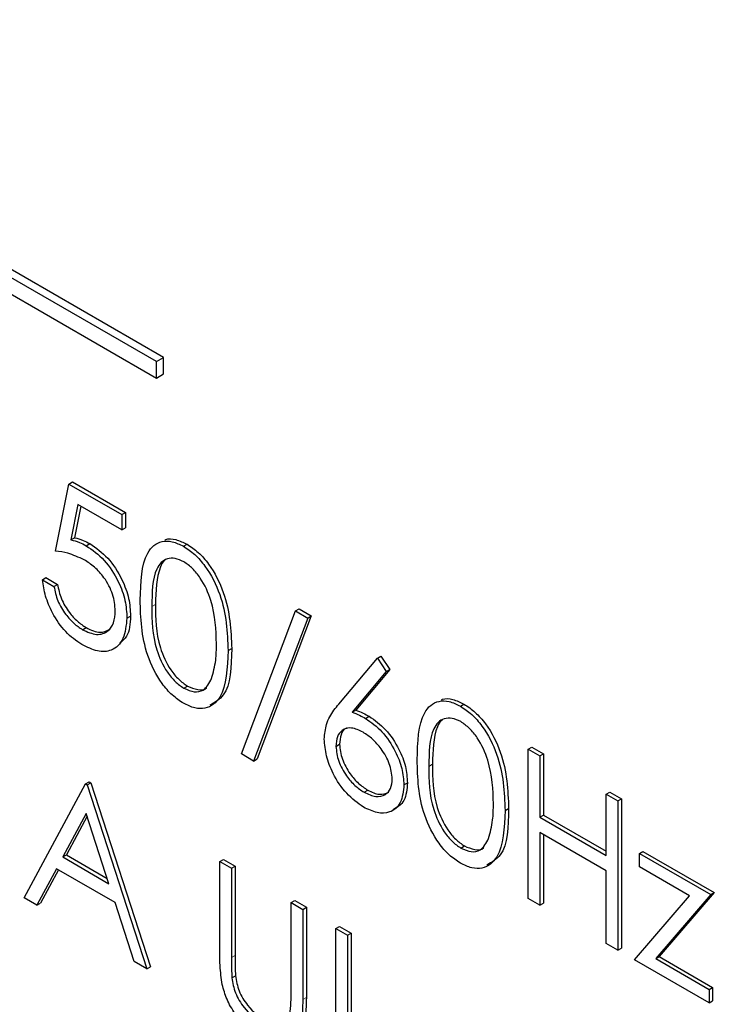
# Paper-space layout 'Blatt2' of a CAD drawing. Header units: millimetres. Extents: x 5 to 418, y 2 to 292.
# Tile 37 of 115: x 116.07 to 117.21, y 184.77 to 186.38. Entities that reach past the tile are written whole.
import ezdxf

# ---------------------------------------------------------------- set-up
doc = ezdxf.new("R2010")
doc.units = ezdxf.units.MM

psp = doc.layouts.new('Blatt2')

# ---------------------------------------------------------------- linework, layer by layer
at = {"color": 7, "linetype": 'Continuous', "lineweight": 25}
for p, q in [((116.2926, 185.8214), (113.6999, 187.3181)), ((116.3044, 185.8282), (113.7117, 187.3249)), ((113.6999, 187.2909), (116.2926, 185.7942)), ((116.2926, 185.8214), (116.3044, 185.8282)), ((116.3044, 185.801), (116.3044, 185.8282)), ((116.2926, 185.7942), (116.2926, 185.8214)), ((116.2926, 185.7942), (116.3044, 185.801)), ((116.1272, 185.5106), (116.149, 185.6205)), ((116.149, 185.6205), (116.1549, 185.6239)), ((116.149, 185.6205), (116.236, 185.5703)), ((116.1549, 185.6239), (116.2419, 185.5737)), ((116.1639, 185.5868), (116.1524, 185.529)), ((116.236, 185.5451), (116.1639, 185.5868)), ((116.1685, 185.5841), (116.1583, 185.5324)), ((116.236, 185.5703), (116.2419, 185.5737)), ((116.236, 185.5703), (116.236, 185.5451)), ((116.2419, 185.5737), (116.2419, 185.5485)), ((116.236, 185.5451), (116.2419, 185.5485)), ((116.1524, 185.529), (116.1583, 185.5324)), ((116.1774, 185.5193), (116.1833, 185.5227)), ((116.3369, 185.5183), (116.3428, 185.5217)), ((116.1055, 185.4635), (116.1114, 185.4669)), ((116.1055, 185.4635), (116.1245, 185.4525)), ((116.1114, 185.4669), (116.1304, 185.4559)), ((116.1245, 185.4525), (116.1304, 185.4559)), ((116.4318, 185.1777), (116.5206, 185.4123)), ((116.5206, 185.4123), (116.5265, 185.4157)), ((116.5206, 185.4123), (116.5406, 185.4007)), ((116.5265, 185.4157), (116.5465, 185.4041)), ((116.2442, 185.4006), (116.2501, 185.404)), ((116.5406, 185.4007), (116.4519, 185.1661)), ((116.5465, 185.4041), (116.4578, 185.1695)), ((116.5406, 185.4007), (116.5465, 185.4041)), ((116.1713, 185.3815), (116.1772, 185.3849)), ((116.4101, 185.3472), (116.416, 185.3506)), ((116.5915, 185.2595), (116.6548, 185.3348)), ((116.6548, 185.3348), (116.6607, 185.3382)), ((116.6548, 185.3348), (116.6695, 185.313)), ((116.6607, 185.3382), (116.6754, 185.3164)), ((116.6695, 185.313), (116.6135, 185.2464)), ((116.6754, 185.3164), (116.6193, 185.2498)), ((116.6695, 185.313), (116.6754, 185.3164)), ((116.3375, 185.2856), (116.3434, 185.289)), ((116.6135, 185.2464), (116.6193, 185.2498)), ((116.791, 185.2561), (116.7969, 185.2595)), ((116.6354, 185.2361), (116.6413, 185.2395)), ((116.5869, 185.1902), (116.5927, 185.1936)), ((116.9023, 185.1856), (116.9082, 185.189)), ((116.9023, 185.1856), (116.9214, 185.1746)), ((116.9023, 184.9407), (116.9023, 185.1856)), ((116.9082, 185.189), (116.9273, 185.178)), ((116.4519, 185.1661), (116.4318, 185.1777)), ((116.4519, 185.1661), (116.4578, 185.1695)), ((116.9214, 185.1746), (116.9273, 185.178)), ((116.9214, 185.1746), (116.9214, 185.0741)), ((116.9273, 185.178), (116.9273, 185.0775)), ((116.0756, 184.9416), (116.1762, 185.1285)), ((116.1762, 185.1285), (116.1821, 185.1319)), ((116.1762, 185.1285), (116.1789, 185.1269)), ((116.1789, 185.1269), (116.1848, 185.1303)), ((116.1789, 185.1269), (116.2768, 184.8254)), ((116.1821, 185.1319), (116.1848, 185.1303)), ((116.1848, 185.1303), (116.2827, 184.8288)), ((116.6331, 185.1149), (116.639, 185.1183)), ((116.6984, 185.1272), (116.7042, 185.1306)), ((117.0302, 185.1118), (117.036, 185.1152)), ((117.0302, 185.0113), (117.0302, 185.1118)), ((117.0302, 185.1118), (117.0492, 185.1008)), ((117.036, 185.1152), (117.0551, 185.1042)), ((117.0492, 185.1008), (117.0551, 185.1042)), ((117.0551, 185.1042), (117.0551, 184.8593)), ((116.8643, 185.085), (116.8701, 185.0884)), ((117.0492, 185.1008), (117.0492, 184.8559)), ((116.1773, 185.0801), (116.1389, 185.0087)), ((116.1789, 185.0754), (116.1448, 185.0121)), ((116.2147, 184.9649), (116.1773, 185.0801)), ((116.9214, 185.0741), (116.9273, 185.0775)), ((116.9214, 185.0741), (117.0302, 185.0113)), ((116.9273, 185.0775), (117.0302, 185.0181)), ((117.0302, 184.9862), (116.9214, 185.049)), ((116.9214, 185.049), (116.9214, 184.9297)), ((116.9273, 185.0456), (116.9273, 184.9331)), ((116.7917, 185.0234), (116.7976, 185.0268)), ((116.1389, 185.0087), (116.1448, 185.0121)), ((116.1389, 185.0087), (116.2147, 184.9649)), ((116.1448, 185.0121), (116.212, 184.9733)), ((116.3965, 185.0013), (116.4024, 185.0047)), ((116.4024, 185.0047), (116.4214, 184.9937)), ((117.0845, 185.0145), (117.0904, 185.0179)), ((117.0845, 185.0145), (117.2015, 184.947)), ((117.0845, 184.9925), (117.0845, 185.0145)), ((117.0904, 185.0179), (117.2074, 184.9504)), ((116.1286, 184.9895), (116.0963, 184.9296)), ((116.2248, 184.934), (116.1286, 184.9895)), ((116.3965, 185.0013), (116.4155, 184.9903)), ((116.3965, 184.8534), (116.3965, 185.0013)), ((116.4155, 184.9903), (116.4214, 184.9937)), ((116.4155, 184.9903), (116.4155, 184.8436)), ((116.4214, 184.9937), (116.4214, 184.847)), ((117.1666, 184.9451), (117.0845, 184.9925)), ((116.1317, 184.9877), (116.1022, 184.933)), ((117.0302, 184.8669), (117.0302, 184.9862)), ((116.0963, 184.9296), (116.0756, 184.9416)), ((116.9214, 184.9297), (116.9023, 184.9407)), ((117.0764, 184.8402), (117.1666, 184.9451)), ((117.2015, 184.947), (117.1113, 184.842)), ((117.2074, 184.9504), (117.1172, 184.8454)), ((117.2015, 184.947), (117.2074, 184.9504)), ((116.0963, 184.9296), (116.1022, 184.933)), ((116.2561, 184.8374), (116.2248, 184.934)), ((116.5134, 184.9338), (116.5193, 184.9372)), ((116.5134, 184.787), (116.5134, 184.9338)), ((116.5134, 184.9338), (116.5325, 184.9228)), ((116.5193, 184.9372), (116.5384, 184.9262)), ((116.5325, 184.9228), (116.5384, 184.9262)), ((116.5384, 184.9262), (116.5384, 184.7783)), ((116.9214, 184.9297), (116.9273, 184.9331)), ((116.5325, 184.9228), (116.5325, 184.7749)), ((116.5869, 184.8914), (116.5927, 184.8948)), ((116.5869, 184.8914), (116.6059, 184.8804)), ((116.5869, 184.6465), (116.5869, 184.8914)), ((116.5927, 184.8948), (116.6118, 184.8838)), ((116.6059, 184.8804), (116.6118, 184.8838)), ((116.6059, 184.8804), (116.6059, 184.6606)), ((116.6118, 184.8838), (116.6118, 184.664)), ((117.0492, 184.8559), (117.0302, 184.8669)), ((117.0492, 184.8559), (117.0551, 184.8593)), ((117.1113, 184.842), (117.1172, 184.8454)), ((117.1172, 184.8454), (117.2047, 184.7949)), ((116.2768, 184.8254), (116.2561, 184.8374)), ((116.2768, 184.8254), (116.2827, 184.8288)), ((117.1988, 184.7695), (117.0764, 184.8402)), ((117.1113, 184.842), (117.1988, 184.7915)), ((116.4164, 184.8105), (116.4223, 184.8139)), ((117.1988, 184.7915), (117.2047, 184.7949)), ((117.2047, 184.7949), (117.2047, 184.7729)), ((117.1988, 184.7915), (117.1988, 184.7695)), ((117.1988, 184.7695), (117.2047, 184.7729))]:
    psp.add_line(p, q, dxfattribs=at)
at = {"color": 7, "linetype": 'Continuous', "lineweight": 18}
for p, q in [((116.285, 185.4195), (116.2909, 185.4229)), ((116.7392, 185.1573), (116.745, 185.1607)), ((116.4155, 184.8436), (116.4214, 184.847)), ((116.5325, 184.7749), (116.5384, 184.7783))]:
    psp.add_line(p, q, dxfattribs=at)
at = {"color": 7, "linetype": 'Continuous', "lineweight": 25}
for points, knots in [([(116.1524, 185.529), (116.157, 185.5278), (116.1652, 185.5257), (116.1737, 185.5212), (116.1774, 185.5193)], [0, 0, 0, 0, 0.560064, 1, 1, 1, 1]), ([(116.1583, 185.5324), (116.1629, 185.5312), (116.1711, 185.5291), (116.1796, 185.5246), (116.1833, 185.5227)], [0, 0, 0, 0, 0.560064, 1, 1, 1, 1]), ([(116.1833, 185.5227), (116.1935, 185.5156), (116.2137, 185.5014), (116.236, 185.4665), (116.2485, 185.4325), (116.2495, 185.4135), (116.2501, 185.404)], [0, 0, 0, 0, 0.279688, 0.559025, 0.779292, 1, 1, 1, 1]), ([(116.2659, 185.4304), (116.2668, 185.4592), (116.2678, 185.4952), (116.2876, 185.5206), (116.3013, 185.5273), (116.3183, 185.5273), (116.3307, 185.5213), (116.3369, 185.5183)], [0, 0, 0, 0, 0.498702, 0.624177, 0.749467, 0.874745, 1, 1, 1, 1]), ([(116.3061, 185.5288), (116.3066, 185.529), (116.3117, 185.5316), (116.3243, 185.5304), (116.3366, 185.5246), (116.3428, 185.5217)], [0, 0, 0, 0, 0.057969, 0.529028, 1, 1, 1, 1]), ([(116.3428, 185.5217), (116.349, 185.5176), (116.3615, 185.5092), (116.3842, 185.4833), (116.4129, 185.4259), (116.4147, 185.3807), (116.416, 185.3506)], [0, 0, 0, 0, 0.1256, 0.251197, 0.500581, 1, 1, 1, 1]), ([(116.174, 185.4962), (116.165, 185.5003), (116.1489, 185.5076), (116.1339, 185.5097), (116.1272, 185.5106)], [0, 0, 0, 0, 0.5594162, 1, 1, 1, 1]), ([(116.1774, 185.5193), (116.1876, 185.5122), (116.2078, 185.498), (116.2301, 185.4631), (116.2426, 185.4291), (116.2436, 185.4101), (116.2442, 185.4006)], [0, 0, 0, 0, 0.279688, 0.559025, 0.779292, 1, 1, 1, 1]), ([(116.3369, 185.5183), (116.3431, 185.5142), (116.3556, 185.5058), (116.3783, 185.4799), (116.407, 185.4225), (116.4089, 185.3773), (116.4101, 185.3472)], [0, 0, 0, 0, 0.1256, 0.251197, 0.500581, 1, 1, 1, 1]), ([(116.2251, 185.4126), (116.2244, 185.4215), (116.2228, 185.4393), (116.2085, 185.466), (116.1912, 185.4851), (116.1797, 185.4925), (116.174, 185.4962)], [0, 0, 0, 0, 0.279539, 0.558617, 0.779047, 1, 1, 1, 1]), ([(116.3375, 185.4928), (116.3326, 185.4951), (116.3229, 185.4996), (116.31, 185.4984), (116.2997, 185.4923), (116.2857, 185.4706), (116.2853, 185.4422), (116.285, 185.4195)], [0, 0, 0, 0, 0.125139, 0.250418, 0.375519, 0.500847, 1, 1, 1, 1]), ([(116.3064, 185.4951), (116.3063, 185.495), (116.3028, 185.493), (116.2925, 185.4725), (116.2916, 185.445), (116.2909, 185.4229)], [0, 0, 0, 0, 0.004517, 0.204302, 1, 1, 1, 1]), ([(116.391, 185.3583), (116.3903, 185.3815), (116.3891, 185.4162), (116.3692, 185.4614), (116.3521, 185.4827), (116.3423, 185.4895), (116.3375, 185.4928)], [0, 0, 0, 0, 0.500072, 0.749021, 0.874598, 1, 1, 1, 1]), ([(116.1702, 185.357), (116.1611, 185.3634), (116.1429, 185.376), (116.1224, 185.4066), (116.1096, 185.4368), (116.1069, 185.4546), (116.1055, 185.4635)], [0, 0, 0, 0, 0.2796245, 0.5590192, 0.7793803, 1, 1, 1, 1]), ([(116.1245, 185.4525), (116.1262, 185.4446), (116.1294, 185.4289), (116.1424, 185.4074), (116.1568, 185.3913), (116.1665, 185.3848), (116.1713, 185.3815)], [0, 0, 0, 0, 0.28005, 0.559166, 0.779583, 1, 1, 1, 1]), ([(116.1304, 185.4559), (116.132, 185.448), (116.1353, 185.4323), (116.1483, 185.4108), (116.1627, 185.3947), (116.1724, 185.3882), (116.1772, 185.3849)], [0, 0, 0, 0, 0.28005, 0.559166, 0.779583, 1, 1, 1, 1]), ([(116.3369, 185.2608), (116.3307, 185.265), (116.3183, 185.2733), (116.2958, 185.2991), (116.2679, 185.3564), (116.2667, 185.4008), (116.2659, 185.4304)], [0, 0, 0, 0, 0.125551, 0.25109, 0.50025, 1, 1, 1, 1]), ([(116.1713, 185.3815), (116.1792, 185.378), (116.1951, 185.371), (116.2129, 185.3775), (116.2236, 185.3918), (116.2246, 185.4056), (116.2251, 185.4126)], [0, 0, 0, 0, 0.279617, 0.559357, 0.779559, 1, 1, 1, 1]), ([(116.285, 185.4195), (116.2851, 185.3965), (116.2854, 185.3621), (116.3057, 185.3169), (116.3229, 185.2958), (116.3326, 185.289), (116.3375, 185.2856)], [0, 0, 0, 0, 0.500291, 0.749086, 0.874606, 1, 1, 1, 1]), ([(116.2909, 185.4229), (116.291, 185.3999), (116.2913, 185.3655), (116.3116, 185.3203), (116.3288, 185.2992), (116.3385, 185.2924), (116.3434, 185.289)], [0, 0, 0, 0, 0.500291, 0.749086, 0.874606, 1, 1, 1, 1]), ([(116.2442, 185.4006), (116.2429, 185.3886), (116.2405, 185.3647), (116.2214, 185.3461), (116.1962, 185.3443), (116.1789, 185.3528), (116.1702, 185.357)], [0, 0, 0, 0, 0.279864, 0.559271, 0.779424, 1, 1, 1, 1]), ([(116.2501, 185.404), (116.2493, 185.3914), (116.248, 185.3717), (116.2367, 185.363), (116.2326, 185.3598)], [0, 0, 0, 0, 0.639095, 1, 1, 1, 1]), ([(116.1772, 185.3849), (116.1853, 185.3811), (116.1999, 185.3743), (116.2105, 185.3797), (116.2153, 185.382)], [0, 0, 0, 0, 0.55391, 1, 1, 1, 1]), ([(116.4101, 185.3472), (116.4089, 185.3185), (116.4071, 185.2754), (116.3783, 185.2515), (116.3556, 185.2518), (116.3431, 185.2578), (116.3369, 185.2608)], [0, 0, 0, 0, 0.499407, 0.748743, 0.874372, 1, 1, 1, 1]), ([(116.416, 185.3506), (116.4154, 185.3207), (116.4145, 185.2772), (116.3883, 185.2624), (116.3801, 185.2577)], [0, 0, 0, 0, 0.68684, 1, 1, 1, 1]), ([(116.383, 185.3014), (116.3857, 185.3111), (116.3905, 185.3285), (116.3909, 185.3492), (116.391, 185.3583)], [0, 0, 0, 0, 0.559599, 1, 1, 1, 1]), ([(116.3375, 185.2856), (116.3433, 185.2831), (116.3549, 185.2781), (116.3728, 185.2817), (116.3791, 185.2939), (116.383, 185.3014)], [0, 0, 0, 0, 0.280257, 0.560781, 1, 1, 1, 1]), ([(116.3434, 185.289), (116.349, 185.2867), (116.3604, 185.2821), (116.372, 185.2821), (116.375, 185.2862), (116.3751, 185.2863)], [0, 0, 0, 0, 0.492383, 0.985234, 1, 1, 1, 1]), ([(116.7201, 185.1682), (116.7209, 185.197), (116.722, 185.233), (116.7417, 185.2584), (116.7555, 185.2651), (116.7724, 185.2651), (116.7848, 185.2591), (116.791, 185.2561)], [0, 0, 0, 0, 0.498702, 0.624177, 0.749467, 0.874745, 1, 1, 1, 1]), ([(116.7602, 185.2666), (116.7608, 185.2668), (116.7658, 185.2694), (116.7785, 185.2682), (116.7908, 185.2624), (116.7969, 185.2595)], [0, 0, 0, 0, 0.057969, 0.529028, 1, 1, 1, 1]), ([(116.5678, 185.2021), (116.5686, 185.2104), (116.5698, 185.2241), (116.5765, 185.2389), (116.5835, 185.2498), (116.5889, 185.2563), (116.5915, 185.2595)], [0, 0, 0, 0, 0.339374, 0.559486, 0.779731, 1, 1, 1, 1]), ([(116.6135, 185.2464), (116.6175, 185.2448), (116.6248, 185.2419), (116.6322, 185.2378), (116.6354, 185.2361)], [0, 0, 0, 0, 0.55991, 1, 1, 1, 1]), ([(116.6193, 185.2498), (116.6234, 185.2482), (116.6307, 185.2453), (116.6381, 185.2412), (116.6413, 185.2395)], [0, 0, 0, 0, 0.55991, 1, 1, 1, 1]), ([(116.791, 185.2561), (116.7973, 185.252), (116.8098, 185.2436), (116.8325, 185.2177), (116.8612, 185.1603), (116.863, 185.1151), (116.8643, 185.085)], [0, 0, 0, 0, 0.1256, 0.251197, 0.500581, 1, 1, 1, 1]), ([(116.7969, 185.2595), (116.8032, 185.2554), (116.8157, 185.247), (116.8384, 185.2211), (116.8671, 185.1637), (116.8689, 185.1185), (116.8701, 185.0884)], [0, 0, 0, 0, 0.1256, 0.251197, 0.500581, 1, 1, 1, 1]), ([(116.6354, 185.2361), (116.6447, 185.2295), (116.6633, 185.2163), (116.684, 185.1847), (116.6965, 185.1535), (116.6977, 185.1359), (116.6984, 185.1272)], [0, 0, 0, 0, 0.279638, 0.559326, 0.779527, 1, 1, 1, 1]), ([(116.6413, 185.2395), (116.6506, 185.2329), (116.6692, 185.2197), (116.6899, 185.1881), (116.7024, 185.1569), (116.7036, 185.1393), (116.7042, 185.1306)], [0, 0, 0, 0, 0.279638, 0.559326, 0.779527, 1, 1, 1, 1]), ([(116.7917, 185.2307), (116.7868, 185.2329), (116.7771, 185.2374), (116.7642, 185.2362), (116.7539, 185.2301), (116.7399, 185.2084), (116.7395, 185.18), (116.7392, 185.1573)], [0, 0, 0, 0, 0.125139, 0.250418, 0.375519, 0.500847, 1, 1, 1, 1]), ([(116.7606, 185.2329), (116.7605, 185.2328), (116.757, 185.2308), (116.7467, 185.2103), (116.7458, 185.1828), (116.745, 185.1607)], [0, 0, 0, 0, 0.004517, 0.204302, 1, 1, 1, 1]), ([(116.8452, 185.0961), (116.8444, 185.1193), (116.8433, 185.1541), (116.8234, 185.1992), (116.8062, 185.2205), (116.7965, 185.2273), (116.7917, 185.2307)], [0, 0, 0, 0, 0.500072, 0.749021, 0.874598, 1, 1, 1, 1]), ([(116.6314, 185.2132), (116.625, 185.2163), (116.6121, 185.2225), (116.5972, 185.2182), (116.5882, 185.2069), (116.5873, 185.1958), (116.5869, 185.1902)], [0, 0, 0, 0, 0.280127, 0.559515, 0.779719, 1, 1, 1, 1]), ([(116.6052, 185.2202), (116.6045, 185.2201), (116.5996, 185.219), (116.5944, 185.2099), (116.5933, 185.199), (116.5927, 185.1936)], [0, 0, 0, 0, 0.081817, 0.540829, 1, 1, 1, 1]), ([(116.6321, 185.0904), (116.6226, 185.0972), (116.6036, 185.1108), (116.5822, 185.143), (116.57, 185.175), (116.5686, 185.1931), (116.5678, 185.2021)], [0, 0, 0, 0, 0.27967, 0.559085, 0.779558, 1, 1, 1, 1]), ([(116.6793, 185.1368), (116.6783, 185.1451), (116.6764, 185.1616), (116.6625, 185.1851), (116.6471, 185.2029), (116.6367, 185.2098), (116.6314, 185.2132)], [0, 0, 0, 0, 0.278754, 0.558605, 0.779147, 1, 1, 1, 1]), ([(116.5869, 185.1902), (116.5878, 185.1822), (116.5896, 185.166), (116.6028, 185.1428), (116.6177, 185.1251), (116.628, 185.1183), (116.6331, 185.1149)], [0, 0, 0, 0, 0.279059, 0.55882, 0.779303, 1, 1, 1, 1]), ([(116.5927, 185.1936), (116.5937, 185.1856), (116.5955, 185.1694), (116.6087, 185.1462), (116.6236, 185.1285), (116.6339, 185.1217), (116.639, 185.1183)], [0, 0, 0, 0, 0.279059, 0.55882, 0.779303, 1, 1, 1, 1]), ([(116.791, 184.9986), (116.7848, 185.0028), (116.7725, 185.0111), (116.7499, 185.0369), (116.7221, 185.0942), (116.7209, 185.1386), (116.7201, 185.1682)], [0, 0, 0, 0, 0.125551, 0.25109, 0.50025, 1, 1, 1, 1]), ([(116.7392, 185.1573), (116.7393, 185.1343), (116.7395, 185.0999), (116.7599, 185.0547), (116.7771, 185.0336), (116.7868, 185.0268), (116.7917, 185.0234)], [0, 0, 0, 0, 0.500291, 0.749086, 0.874606, 1, 1, 1, 1]), ([(116.745, 185.1607), (116.7452, 185.1377), (116.7454, 185.1033), (116.7658, 185.0581), (116.783, 185.037), (116.7927, 185.0302), (116.7976, 185.0268)], [0, 0, 0, 0, 0.500291, 0.749086, 0.874606, 1, 1, 1, 1]), ([(116.6331, 185.1149), (116.6396, 185.1119), (116.6526, 185.1059), (116.6677, 185.1097), (116.6777, 185.12), (116.6788, 185.1312), (116.6793, 185.1368)], [0, 0, 0, 0, 0.280018, 0.559853, 0.779987, 1, 1, 1, 1]), ([(116.6984, 185.1272), (116.6973, 185.1166), (116.6951, 185.0954), (116.677, 185.081), (116.6549, 185.0797), (116.6397, 185.0868), (116.6321, 185.0904)], [0, 0, 0, 0, 0.279631, 0.55896, 0.779478, 1, 1, 1, 1]), ([(116.639, 185.1183), (116.6456, 185.1152), (116.6586, 185.109), (116.6686, 185.1129), (116.6735, 185.1148)], [0, 0, 0, 0, 0.507059, 1, 1, 1, 1]), ([(116.7042, 185.1306), (116.7033, 185.1198), (116.7013, 185.0983), (116.6874, 185.0902), (116.6806, 185.0861)], [0, 0, 0, 0, 0.5033688, 1, 1, 1, 1]), ([(116.8643, 185.085), (116.8631, 185.0563), (116.8613, 185.0133), (116.8325, 184.9893), (116.8098, 184.9896), (116.7973, 184.9956), (116.791, 184.9986)], [0, 0, 0, 0, 0.4994065, 0.7487427, 0.8743724, 1, 1, 1, 1]), ([(116.8701, 185.0884), (116.8695, 185.0585), (116.8686, 185.015), (116.8425, 185.0002), (116.8343, 184.9955)], [0, 0, 0, 0, 0.68684, 1, 1, 1, 1]), ([(116.8372, 185.0392), (116.8399, 185.0489), (116.8447, 185.0663), (116.8451, 185.087), (116.8452, 185.0961)], [0, 0, 0, 0, 0.559599, 1, 1, 1, 1]), ([(116.7917, 185.0234), (116.7975, 185.0209), (116.8091, 185.0159), (116.827, 185.0195), (116.8333, 185.0317), (116.8372, 185.0392)], [0, 0, 0, 0, 0.280257, 0.560781, 1, 1, 1, 1]), ([(116.7976, 185.0268), (116.8032, 185.0245), (116.8145, 185.0199), (116.8262, 185.0199), (116.8292, 185.024), (116.8293, 185.0241)], [0, 0, 0, 0, 0.492383, 0.985234, 1, 1, 1, 1]), ([(116.4003, 184.7996), (116.3989, 184.8099), (116.3965, 184.8284), (116.3965, 184.8457), (116.3965, 184.8534)], [0, 0, 0, 0, 0.559499, 1, 1, 1, 1]), ([(116.4155, 184.8436), (116.4155, 184.8375), (116.4155, 184.8266), (116.4161, 184.8154), (116.4164, 184.8105)], [0, 0, 0, 0, 0.560124, 1, 1, 1, 1]), ([(116.4214, 184.847), (116.4214, 184.8409), (116.4214, 184.83), (116.422, 184.8188), (116.4223, 184.8139)], [0, 0, 0, 0, 0.560124, 1, 1, 1, 1]), ([(116.4164, 184.8105), (116.4177, 184.8022), (116.4204, 184.7857), (116.4386, 184.756), (116.4553, 184.7432), (116.4655, 184.7354)], [0, 0, 0, 0, 0.281057, 0.560821, 1, 1, 1, 1]), ([(116.4223, 184.8139), (116.4236, 184.8056), (116.4263, 184.7891), (116.4445, 184.7594), (116.4612, 184.7466), (116.4714, 184.7388)], [0, 0, 0, 0, 0.281057, 0.560821, 1, 1, 1, 1]), ([(116.4666, 184.7096), (116.4585, 184.7149), (116.4424, 184.7255), (116.4221, 184.7494), (116.4072, 184.7751), (116.4026, 184.7914), (116.4003, 184.7996)], [0, 0, 0, 0, 0.2802208, 0.5599142, 0.7799519, 1, 1, 1, 1]), ([(116.5384, 184.7783), (116.5381, 184.765), (116.5375, 184.7385), (116.5276, 184.7107), (116.5137, 184.7079), (116.5096, 184.707)], [0, 0, 0, 0, 0.4156701, 0.8266196, 1, 1, 1, 1]), ([(116.5113, 184.7503), (116.5121, 184.7569), (116.5135, 184.7687), (116.5134, 184.7814), (116.5134, 184.787)], [0, 0, 0, 0, 0.559624, 1, 1, 1, 1]), ([(116.5325, 184.7749), (116.5323, 184.7613), (116.5319, 184.7344), (116.5191, 184.7056), (116.4944, 184.697), (116.4758, 184.7054), (116.4666, 184.7096)], [0, 0, 0, 0, 0.281655, 0.560111, 0.78008, 1, 1, 1, 1])]:
    psp.add_open_spline(points, degree=3, knots=knots, dxfattribs=at)

doc.saveas('drawing.dxf')
